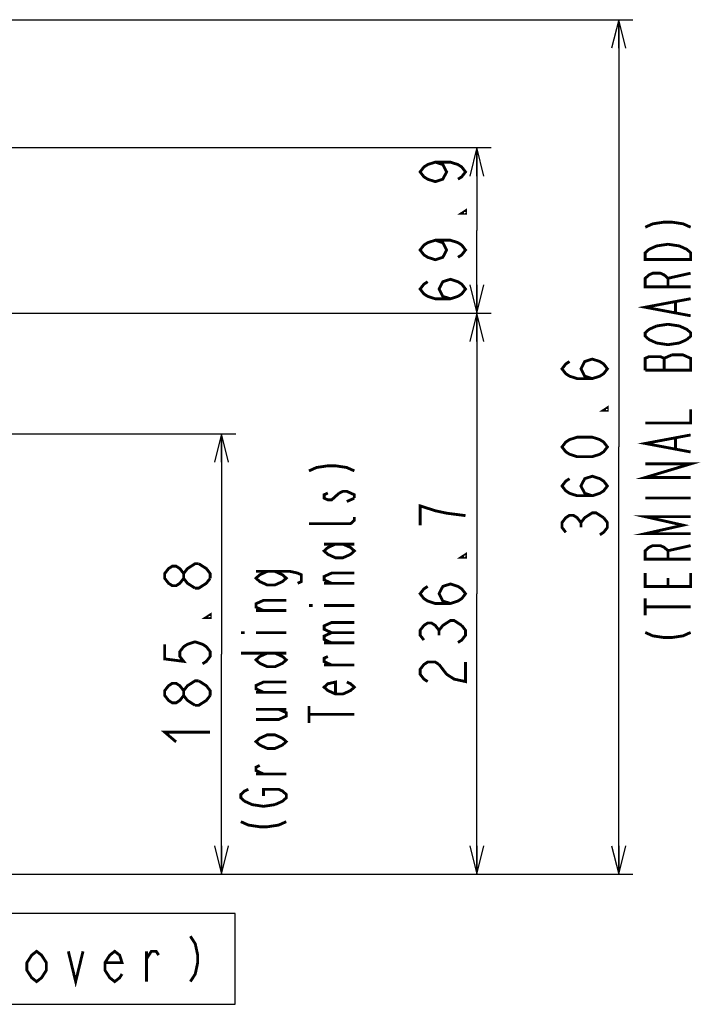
# Model space of a CAD drawing. Extents: x 34 to 410, y 34 to 287.
# Tile 56 of 77: x 333 to 381, y 38 to 108. Entities that reach past the tile are written whole.
import ezdxf

# ---------------------------------------------------------------- set-up
doc = ezdxf.new("R2010")
doc.units = 0
doc.header["$LTSCALE"] = 23.1
doc.layers.get('0').update_dxf_attribs({"linetype": 'CONTINUOUS'})
doc.layers.add('ALL_DIM', color=7, linetype='CONTINUOUS')
doc.layers.add('ALL_NOTE', color=7, linetype='CONTINUOUS')
doc.dimstyles.get("Standard").update_dxf_attribs({"dimtxt": 2.5, "dimasz": 2.5, "dimexe": 1.25, "dimexo": 0.625, "dimtad": 1, "dimcen": 2.5, "dimazin": 3, "dimtfac": 1, "dimtmove": 0, "dimatfit": 3})

# ---------------------------------------------------------------- blocks, each defined once
blk = doc.blocks.new('_OPEN')
at = {"color": 0, "linetype": 'BYBLOCK'}
for p, q in [((0, 0), (-1, 0.25)), ((-1, -0.25), (0, 0)), ((-1, 0), (0, 0))]:
    blk.add_line(p, q, dxfattribs=at)
blk = doc.blocks.new('*D24')
at = {"layer": 'ALL_DIM', "color": 2, "linetype": 'CONTINUOUS'}
for p, q in [((314.31, 78.502), (347.803, 78.502)), ((346.803, 78.502), (346.803, 62.987)), ((346.803, 47.473), (346.803, 62.987)), ((331.437, 47.473), (347.803, 47.473))]:
    blk.add_line(p, q, dxfattribs=at)
at = {"layer": 'ALL_DIM', "color": 2, "linetype": 'CONTINUOUS', "xscale": 2, "yscale": 2, "zscale": 2}
for p, rotation in [((346.803, 78.502), 90), ((346.803, 47.473), 270)]:
    blk.add_blockref('_OPEN', p, dxfattribs=dict(at, rotation=rotation))
blk = doc.blocks.new('*D25')
at = {"layer": 'ALL_DIM', "color": 2, "linetype": 'CONTINUOUS'}
for p, q in [((314.403, 107.693), (375.803, 107.693)), ((374.803, 107.693), (374.803, 77.583)), ((374.803, 47.473), (374.803, 77.583)), ((331.437, 47.473), (375.803, 47.473))]:
    blk.add_line(p, q, dxfattribs=at)
at = {"layer": 'ALL_DIM', "color": 2, "linetype": 'CONTINUOUS', "xscale": 2, "yscale": 2, "zscale": 2}
for p, rotation in [((374.803, 107.693), 90), ((374.803, 47.473), 270)]:
    blk.add_blockref('_OPEN', p, dxfattribs=dict(at, rotation=rotation))
blk = doc.blocks.new('*D30')
at = {"layer": 'ALL_DIM', "color": 2, "linetype": 'CONTINUOUS'}
for p, q in [((326.928, 87.002), (365.803, 87.002)), ((364.803, 87.002), (364.803, 67.238)), ((364.803, 47.473), (364.803, 67.238)), ((331.437, 47.473), (365.803, 47.473))]:
    blk.add_line(p, q, dxfattribs=at)
at = {"layer": 'ALL_DIM', "color": 2, "linetype": 'CONTINUOUS', "xscale": 2, "yscale": 2, "zscale": 2}
for p, rotation in [((364.803, 87.002), 90), ((364.803, 47.473), 270)]:
    blk.add_blockref('_OPEN', p, dxfattribs=dict(at, rotation=rotation))
blk = doc.blocks.new('*D31')
at = {"layer": 'ALL_DIM', "color": 2, "linetype": 'CONTINUOUS'}
for p, q in [((327.012, 98.675), (365.803, 98.675)), ((364.803, 98.675), (364.803, 92.839)), ((364.803, 87.002), (364.803, 92.839)), ((326.928, 87.002), (365.803, 87.002))]:
    blk.add_line(p, q, dxfattribs=at)
at = {"layer": 'ALL_DIM', "color": 2, "linetype": 'CONTINUOUS', "xscale": 2, "yscale": 2, "zscale": 2}
for p, rotation in [((364.803, 98.675), 90), ((364.803, 87.002), 270)]:
    blk.add_blockref('_OPEN', p, dxfattribs=dict(at, rotation=rotation))

msp = doc.modelspace()

# ---------------------------------------------------------------- linework, layer by layer
at = {"layer": 'ALL_DIM', "color": 2, "linetype": 'CONTINUOUS', "const_width": 0.2}
for points in [[(361.87, 97.655), (362.403, 97.483), (362.67, 96.967), (362.403, 96.451), (361.87, 96.279), (361.337, 96.451), (361.07, 96.623), (360.803, 96.967), (361.07, 97.311), (361.337, 97.483), (361.87, 97.655), (362.937, 97.655), (363.47, 97.483), (363.737, 97.311), (364.003, 96.967), (363.737, 96.623), (363.47, 96.451)], [(364.003, 94.215), (364.003, 94.043), (363.737, 94.043), (364.003, 94.215)], [(361.87, 92.151), (362.403, 91.979), (362.67, 91.463), (362.403, 90.947), (361.87, 90.775), (361.337, 90.947), (361.07, 91.119), (360.803, 91.463), (361.07, 91.807), (361.337, 91.979), (361.87, 92.151), (362.937, 92.151), (363.47, 91.979), (363.737, 91.807), (364.003, 91.463), (363.737, 91.119), (363.47, 90.947)], [(362.937, 88.023), (362.403, 88.195), (362.137, 88.711), (362.403, 89.227), (362.937, 89.399), (363.47, 89.227), (363.737, 89.055), (364.003, 88.711), (363.737, 88.367), (363.47, 88.195), (362.937, 88.023), (361.87, 88.023), (361.337, 88.195), (361.07, 88.367), (360.803, 88.711), (361.07, 89.055), (361.337, 89.227)], [(372.937, 82.399), (372.403, 82.571), (372.137, 83.087), (372.403, 83.603), (372.937, 83.775), (373.47, 83.603), (373.737, 83.431), (374.003, 83.087), (373.737, 82.743), (373.47, 82.571), (372.937, 82.399), (371.87, 82.399), (371.337, 82.571), (371.07, 82.743), (370.803, 83.087), (371.07, 83.431), (371.337, 83.603)], [(374.003, 80.335), (374.003, 80.163), (373.737, 80.163), (374.003, 80.335)], [(374.003, 77.583), (373.737, 77.239), (373.47, 77.067), (372.937, 76.895), (371.87, 76.895), (371.337, 77.067), (371.07, 77.239), (370.803, 77.583), (371.07, 77.927), (371.337, 78.099), (371.87, 78.271), (372.937, 78.271), (373.47, 78.099), (373.737, 77.927), (374.003, 77.583)], [(372.937, 74.143), (372.403, 74.315), (372.137, 74.831), (372.403, 75.347), (372.937, 75.519), (373.47, 75.347), (373.737, 75.175), (374.003, 74.831), (373.737, 74.487), (373.47, 74.315), (372.937, 74.143), (371.87, 74.143), (371.337, 74.315), (371.07, 74.487), (370.803, 74.831), (371.07, 75.175), (371.337, 75.347)], [(364.003, 72.742), (362.67, 72.914), (361.87, 73.086), (361.337, 73.258), (360.803, 73.43), (360.803, 72.054)], [(371.07, 71.563), (370.803, 71.907), (370.803, 72.251), (371.07, 72.595), (371.337, 72.767), (371.603, 72.767), (371.87, 72.595), (372.137, 72.251), (372.403, 72.595), (372.67, 72.767), (372.937, 72.939), (373.203, 72.939), (373.737, 72.595)], [(372.137, 71.907), (372.137, 72.251)], [(373.737, 72.595), (374.003, 72.251), (374.003, 71.907), (373.737, 71.563), (373.47, 71.391)], [(364.003, 69.99), (364.003, 69.818), (363.737, 69.818), (364.003, 69.99)], [(344.937, 67.631), (344.403, 67.975), (344.137, 68.319), (344.137, 68.663), (344.403, 69.007), (344.67, 69.179), (344.937, 69.351), (345.203, 69.351)], [(345.203, 69.351), (345.737, 69.007), (346.003, 68.663), (346.003, 68.319)], [(344.137, 68.319), (343.87, 67.975), (343.603, 67.803), (343.337, 67.803), (343.07, 67.975), (342.803, 68.319), (342.803, 68.663), (343.07, 69.007), (343.337, 69.179), (343.603, 69.179), (343.87, 69.007), (344.137, 68.663)], [(346.003, 68.319), (345.737, 67.975), (345.47, 67.803), (345.203, 67.631), (344.937, 67.631)], [(362.937, 66.55), (362.403, 66.722), (362.137, 67.238), (362.403, 67.754), (362.937, 67.926), (363.47, 67.754), (363.737, 67.582), (364.003, 67.238), (363.737, 66.894), (363.47, 66.722), (362.937, 66.55), (361.87, 66.55), (361.337, 66.722), (361.07, 66.894), (360.803, 67.238), (361.07, 67.582), (361.337, 67.754)], [(346.003, 65.739), (346.003, 65.567), (345.737, 65.567), (346.003, 65.739)], [(361.07, 63.97), (360.803, 64.314), (360.803, 64.658), (361.07, 65.002), (361.337, 65.174), (361.603, 65.174), (361.87, 65.002), (362.137, 64.658), (362.403, 65.002), (362.67, 65.174), (362.937, 65.346), (363.203, 65.346), (363.737, 65.002)], [(362.137, 64.314), (362.137, 64.658)], [(363.737, 65.002), (364.003, 64.658), (364.003, 64.314), (363.737, 63.97), (363.47, 63.798)], [(342.803, 63.675), (342.803, 62.643), (344.137, 62.471), (343.87, 62.815), (343.87, 63.159), (344.137, 63.503), (344.403, 63.675), (344.937, 63.847), (345.47, 63.675), (345.737, 63.503), (346.003, 63.159), (346.003, 62.815), (345.737, 62.471), (345.47, 62.299)], [(361.337, 61.046), (361.07, 61.218), (360.803, 61.562), (360.803, 61.906), (361.07, 62.25), (361.337, 62.422), (361.87, 62.422), (362.137, 62.25)], [(362.137, 62.25), (362.67, 61.562), (363.203, 61.218), (364.003, 61.046), (364.003, 62.422)], [(344.937, 59.375), (344.403, 59.719), (344.137, 60.063), (344.137, 60.407), (344.403, 60.751), (344.67, 60.923), (344.937, 61.095), (345.203, 61.095)], [(345.203, 61.095), (345.737, 60.751), (346.003, 60.407), (346.003, 60.063)], [(344.137, 60.063), (343.87, 59.719), (343.603, 59.547), (343.337, 59.547), (343.07, 59.719), (342.803, 60.063), (342.803, 60.407), (343.07, 60.751), (343.337, 60.923), (343.603, 60.923), (343.87, 60.751), (344.137, 60.407)], [(346.003, 60.063), (345.737, 59.719), (345.47, 59.547), (345.203, 59.375), (344.937, 59.375)], [(343.603, 56.795), (342.803, 57.483), (346.003, 57.483)]]:
    msp.add_lwpolyline(points, dxfattribs=at)
at = {"layer": 'ALL_NOTE', "color": 2, "linetype": 'CONTINUOUS', "const_width": 0.2}
for points in [[(376.67, 93.068), (377.203, 93.308), (378.003, 93.428), (378.536, 93.428), (379.336, 93.308), (379.87, 93.068)], [(376.67, 90.788), (376.67, 91.268), (376.936, 91.508), (377.203, 91.628), (377.47, 91.748), (378.27, 91.868), (379.07, 91.748), (379.336, 91.628), (379.603, 91.508), (379.87, 91.268), (379.87, 90.788), (376.67, 90.788)], [(379.87, 88.868), (376.67, 88.868), (376.67, 89.468), (376.936, 89.708), (377.203, 89.828), (377.736, 89.828), (378.003, 89.708), (378.27, 89.468), (378.27, 88.868)], [(378.27, 89.468), (379.87, 89.828)], [(379.87, 86.828), (376.67, 87.428), (379.87, 88.028)], [(378.803, 87.068), (378.803, 87.788)], [(379.603, 85.148), (379.07, 84.908), (378.27, 84.788), (377.47, 84.908), (377.203, 85.028), (376.936, 85.148), (376.67, 85.388), (376.67, 85.628), (376.936, 85.868), (377.47, 86.108)], [(377.47, 86.108), (378.27, 86.228), (379.07, 86.108), (379.336, 85.988)], [(379.336, 85.988), (379.603, 85.868), (379.87, 85.628), (379.87, 85.388), (379.603, 85.148)], [(376.67, 82.988), (379.87, 82.988), (379.87, 83.828), (379.603, 83.948), (379.336, 84.068), (378.536, 84.068)], [(378.536, 84.068), (378.003, 83.828), (377.736, 83.948), (376.936, 83.948), (376.67, 83.828), (376.67, 82.988)], [(378.003, 82.988), (378.003, 83.828)], [(376.67, 79.268), (379.87, 79.268), (379.87, 80.228)], [(379.87, 77.228), (376.67, 77.828), (379.87, 78.428)], [(378.803, 77.468), (378.803, 78.188)], [(352.968, 75.893), (353.501, 76.133), (354.301, 76.253), (354.834, 76.253), (355.634, 76.133), (356.168, 75.893)], [(379.87, 75.428), (376.67, 75.428), (379.87, 76.388), (376.67, 76.388)], [(354.301, 74.333), (354.034, 74.213), (354.034, 73.973), (354.301, 73.853), (354.568, 73.853), (355.101, 74.333)], [(355.101, 74.333), (355.368, 74.453), (355.634, 74.453), (355.901, 74.333), (356.168, 74.213), (356.168, 73.973)], [(356.168, 73.973), (355.634, 73.733)], [(376.67, 73.988), (379.87, 73.988)], [(356.168, 72.653), (356.168, 72.413), (355.901, 72.173), (352.968, 72.173)], [(379.87, 71.468), (376.67, 71.468), (379.336, 72.068), (376.67, 72.668), (379.87, 72.668)], [(355.368, 70.733), (355.901, 70.493), (356.168, 70.253), (355.901, 70.013), (355.368, 69.773), (354.834, 69.773), (354.301, 70.013), (354.034, 70.253), (354.301, 70.493), (354.834, 70.733)], [(354.034, 70.733), (356.168, 70.733)], [(379.87, 69.668), (376.67, 69.668), (376.67, 70.268), (376.936, 70.508), (377.203, 70.628), (377.736, 70.628), (378.003, 70.508), (378.27, 70.268), (378.27, 69.668)], [(378.27, 70.268), (379.87, 70.628)], [(350.568, 68.813), (351.101, 68.573), (351.368, 68.333), (351.101, 68.093), (350.568, 67.853), (350.034, 67.853), (349.501, 68.093), (349.234, 68.333), (349.501, 68.573), (350.034, 68.813)], [(349.234, 68.813), (351.634, 68.813), (352.168, 68.693), (352.434, 68.573), (352.434, 68.093), (352.168, 67.973)], [(354.568, 67.973), (354.034, 68.213), (354.034, 68.453), (354.568, 68.693), (356.168, 68.693)], [(379.87, 68.708), (379.87, 67.748), (376.67, 67.748), (376.67, 68.708)], [(356.168, 67.973), (354.034, 67.973)], [(378.27, 67.748), (378.27, 68.348)], [(349.768, 66.053), (349.234, 66.293), (349.234, 66.533), (349.768, 66.773), (351.368, 66.773)], [(376.67, 65.708), (376.67, 66.908)], [(351.368, 66.053), (349.234, 66.053)], [(352.968, 66.413), (353.234, 66.413)], [(354.034, 66.413), (356.168, 66.413)], [(376.67, 66.308), (379.87, 66.308)], [(354.568, 64.493), (354.034, 64.733), (354.034, 64.973), (354.568, 65.213), (356.168, 65.213)], [(348.168, 64.493), (348.434, 64.493)], [(349.234, 64.493), (351.368, 64.493)], [(354.568, 63.773), (354.034, 64.013), (354.034, 64.253), (354.568, 64.493), (356.168, 64.493)], [(376.67, 64.508), (377.203, 64.268), (378.003, 64.148), (378.536, 64.148), (379.336, 64.268), (379.87, 64.508)], [(354.034, 63.773), (356.168, 63.773)], [(348.168, 63.053), (351.368, 63.053)], [(350.568, 63.053), (351.101, 62.813), (351.368, 62.573), (351.101, 62.333), (350.568, 62.093), (350.034, 62.093), (349.501, 62.333), (349.234, 62.573), (349.501, 62.813), (350.034, 63.053)], [(354.568, 62.213), (354.034, 62.453), (354.034, 62.693), (354.301, 62.813)], [(356.168, 62.213), (354.034, 62.213)], [(349.768, 60.293), (349.234, 60.533), (349.234, 60.773), (349.768, 61.013), (351.368, 61.013)], [(355.634, 61.013), (355.901, 60.893), (356.168, 60.653), (355.901, 60.413), (355.368, 60.173), (354.834, 60.173), (354.301, 60.413), (354.034, 60.653), (354.301, 60.893), (354.834, 61.013), (354.834, 60.173)], [(351.368, 60.293), (349.234, 60.293)], [(349.234, 58.373), (350.834, 58.373), (351.368, 58.613), (351.368, 58.853), (350.834, 59.093)], [(349.234, 59.093), (351.368, 59.093)], [(352.968, 58.133), (352.968, 59.333)], [(352.968, 58.733), (356.168, 58.733)], [(350.568, 57.293), (351.101, 57.053), (351.368, 56.813), (351.101, 56.573), (350.568, 56.333), (350.034, 56.333), (349.501, 56.573), (349.234, 56.813), (349.501, 57.053), (350.034, 57.293), (350.568, 57.293)], [(349.768, 54.533), (349.234, 54.773), (349.234, 55.013), (349.501, 55.133)], [(351.368, 54.533), (349.234, 54.533)], [(350.568, 52.373), (349.768, 52.253), (348.968, 52.373), (348.701, 52.493), (348.434, 52.613), (348.168, 52.853), (348.168, 53.093), (348.434, 53.333), (348.701, 53.453)], [(349.768, 52.973), (349.768, 53.453), (350.834, 53.453), (351.101, 53.333), (351.368, 53.093), (351.368, 52.853), (351.101, 52.613), (350.568, 52.373)], [(348.168, 51.173), (348.701, 50.933), (349.501, 50.813), (350.034, 50.813), (350.834, 50.933), (351.368, 51.173)], [(344.61, 43.101), (344.954, 42.568), (345.126, 41.768), (345.126, 41.235), (344.954, 40.435), (344.61, 39.901)], [(334.462, 40.701), (334.118, 40.168), (333.774, 39.901), (333.43, 40.168), (333.086, 40.701), (333.086, 41.235), (333.43, 41.768), (333.774, 42.035), (334.118, 41.768), (334.462, 41.235), (334.462, 40.701)], [(336.01, 42.035), (336.526, 39.901), (337.042, 42.035)], [(339.794, 40.435), (339.622, 40.168), (339.278, 39.901), (338.934, 40.168), (338.59, 40.701), (338.59, 41.235), (338.934, 41.768), (339.278, 42.035), (339.622, 41.768), (339.794, 41.235), (338.59, 41.235)], [(341.514, 39.901), (341.514, 42.035)], [(341.514, 41.501), (341.858, 42.035), (342.202, 42.035), (342.374, 41.768)]]:
    msp.add_lwpolyline(points, dxfattribs=at)
at = {"layer": 'ALL_NOTE', "color": 2, "linetype": 'CONTINUOUS'}
msp.add_lwpolyline([(267.502, 38.301), (347.758, 38.301), (347.758, 44.701), (267.502, 44.701), (267.502, 38.301)], dxfattribs=at)

# ---------------------------------------------------------------- dimensions: what is measured, and where the dimension line sits
at = {"layer": 'ALL_DIM', "color": 2, "linetype": 'CONTINUOUS'}
for base, p1, p2, angle, picture, middle in [((374.803, 47.473), (313.403, 107.693), (330.437, 47.473), 270, '*D25', (374.803, 70.703)), ((364.803, 98.675), (325.928, 87.002), (326.012, 98.675), 90, '*D31', (364.803, 87.335)), ((364.803, 87.002), (330.437, 47.473), (325.928, 87.002), 90, '*D30', (364.803, 60.358)), ((346.803, 78.502), (330.437, 47.473), (313.31, 78.502), 90, '*D24', (346.803, 56.107))]:
    dim = msp.add_linear_dim(base=base, p1=p1, p2=p2, angle=angle, dimstyle='Standard', dxfattribs=at)
    dim.commit()
    dim.dimension.update_dxf_attribs({"geometry": picture, "text_midpoint": middle, "dimtype": 128})

doc.saveas('drawing.dxf')
